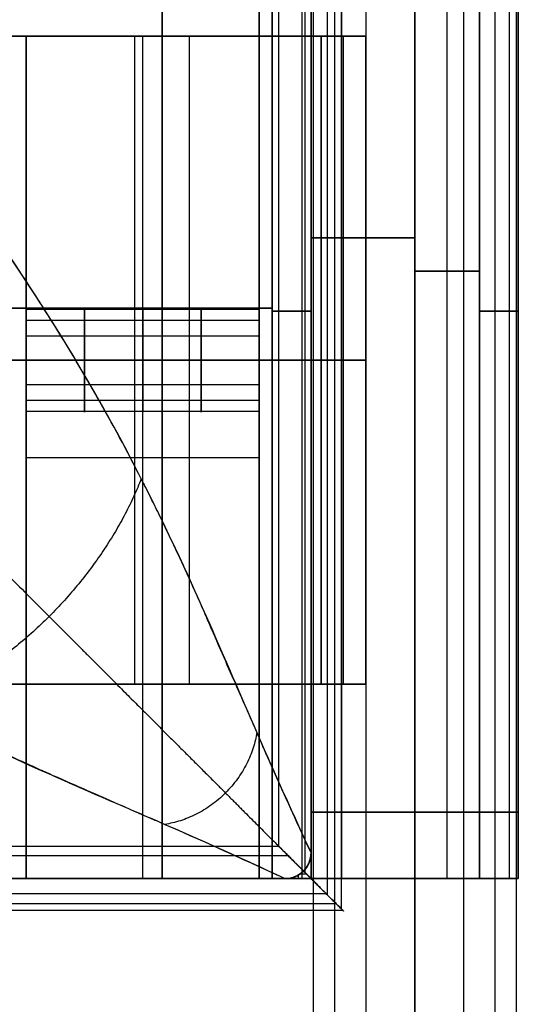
# Model space of a CAD drawing. Header units: millimetres. Extents: x -710 to 710, y 0 to 720.
# Tile 113 of 135: x 671 to 710, y 267 to 343. Entities that reach past the tile are written whole.
import ezdxf

# ---------------------------------------------------------------- set-up
doc = ezdxf.new("R2010")
doc.units = ezdxf.units.MM
doc.header["$MEASUREMENT"] = 0
for name, color, linetype in [('IGES LEVEL 10', 7, 'Continuous'), ('IGES LEVEL 2', 7, 'Continuous'), ('IGES LEVEL 27', 7, 'Continuous'), ('IGES LEVEL 29', 7, 'Continuous'), ('IGES LEVEL 3', 7, 'Continuous'), ('IGES LEVEL 36', 7, 'Continuous'), ('IGES LEVEL 38', 7, 'Continuous'), ('IGES LEVEL 40', 7, 'Continuous')]:
    doc.layers.add(name, color=color, linetype=linetype)

msp = doc.modelspace()

# ---------------------------------------------------------------- linework, layer by layer
at = {"layer": 'IGES LEVEL 10'}
for points in [[(666, 342, 296.038), (680.39, 342, 309.797), (694.78, 342, 323.555)], [(694.78, 342, -323.555), (680.39, 342, -309.797), (666, 342, -296.038)], [(671, 342, 293.901), (684.618, 342, 306.921), (698.235, 342, 319.941)], [(698.235, 342, -319.941), (684.618, 342, -306.921), (671, 342, -293.901)], [(694.78, 342, 323.555), (694.78, 317, 323.555), (694.78, 292, 323.555)], [(698.235, 342, 319.941), (696.507, 342, 321.748), (694.78, 342, 323.555)], [(694.78, 342, -323.555), (696.507, 342, -321.748), (698.235, 342, -319.941)], [(694.78, 292, -323.555), (694.78, 317, -323.555), (694.78, 342, -323.555)], [(698.235, 342, 319.941), (698.235, 317, 319.941), (698.235, 292, 319.941)], [(698.235, 342, -319.941), (698.235, 317, -319.941), (698.235, 292, -319.941)], [(694.78, 292, 323.555), (680.39, 292, 309.797), (666, 292, 296.038)], [(666, 292, -296.038), (680.39, 292, -309.797), (694.78, 292, -323.555)], [(698.235, 292, 319.941), (684.618, 292, 306.921), (671, 292, 293.901)], [(671, 292, -293.901), (684.618, 292, -306.921), (698.235, 292, -319.941)], [(694.78, 292, 323.555), (696.507, 292, 321.748), (698.235, 292, 319.941)], [(698.235, 292, -319.941), (696.507, 292, -321.748), (694.78, 292, -323.555)]]:
    msp.add_open_spline(points, degree=2, dxfattribs=at)
at = {"layer": 'IGES LEVEL 10', "color": 255}
for points in [[(694.78, 342, -323.555), (680.39, 342, -309.797), (666, 342, -296.038)], [(666, 342, 296.038), (680.39, 342, 309.797), (694.78, 342, 323.555)], [(666, 342, 296.038), (680.39, 342, 309.797), (694.78, 342, 323.555)], [(694.78, 342, -323.555), (680.39, 342, -309.797), (666, 342, -296.038)], [(698.235, 342, 319.941), (684.618, 342, 306.921), (671, 342, 293.901)], [(671, 342, -293.901), (684.618, 342, -306.921), (698.235, 342, -319.941)], [(671, 342, 293.901), (684.618, 342, 306.921), (698.235, 342, 319.941)], [(698.235, 342, -319.941), (684.618, 342, -306.921), (671, 342, -293.901)], [(680.39, 292, 309.797), (680.39, 317, 309.797), (680.39, 342, 309.797)], [(680.39, 292, -309.797), (680.39, 317, -309.797), (680.39, 342, -309.797)], [(682.118, 342, -311.448), (682.118, 342, -307.99), (682.118, 342, -304.531)], [(682.118, 342, 304.531), (682.118, 342, 307.99), (682.118, 342, 311.448)], [(684.618, 292, 306.921), (684.618, 317, 306.921), (684.618, 342, 306.921)], [(684.618, 292, -306.921), (684.618, 317, -306.921), (684.618, 342, -306.921)], [(694.78, 342, 323.555), (696.507, 342, 321.748), (698.235, 342, 319.941)], [(698.235, 342, -319.941), (696.507, 342, -321.748), (694.78, 342, -323.555)], [(694.78, 342, 323.555), (694.78, 317, 323.555), (694.78, 292, 323.555)], [(698.235, 342, 319.941), (696.507, 342, 321.748), (694.78, 342, 323.555)], [(694.78, 342, 323.555), (694.78, 317, 323.555), (694.78, 292, 323.555)], [(694.78, 292, -323.555), (694.78, 317, -323.555), (694.78, 342, -323.555)], [(694.78, 342, -323.555), (696.507, 342, -321.748), (698.235, 342, -319.941)], [(694.78, 292, -323.555), (694.78, 317, -323.555), (694.78, 342, -323.555)], [(696.507, 292, 321.748), (696.507, 317, 321.748), (696.507, 342, 321.748)], [(696.507, 292, -321.748), (696.507, 317, -321.748), (696.507, 342, -321.748)], [(698.235, 292, 319.941), (698.235, 317, 319.941), (698.235, 342, 319.941)], [(698.235, 342, 319.941), (698.235, 317, 319.941), (698.235, 292, 319.941)], [(698.235, 292, -319.941), (698.235, 317, -319.941), (698.235, 342, -319.941)], [(698.235, 342, -319.941), (698.235, 317, -319.941), (698.235, 292, -319.941)], [(694.78, 317, 323.555), (680.39, 317, 309.797), (666, 317, 296.038)], [(666, 317, -296.038), (680.39, 317, -309.797), (694.78, 317, -323.555)], [(698.235, 317, 319.941), (684.618, 317, 306.921), (671, 317, 293.901)], [(671, 317, -293.901), (684.618, 317, -306.921), (698.235, 317, -319.941)], [(694.78, 317, 323.555), (696.507, 317, 321.748), (698.235, 317, 319.941)], [(698.235, 317, -319.941), (696.507, 317, -321.748), (694.78, 317, -323.555)], [(666, 292, 296.038), (680.39, 292, 309.797), (694.78, 292, 323.555)], [(694.78, 292, -323.555), (680.39, 292, -309.797), (666, 292, -296.038)], [(694.78, 292, 323.555), (680.39, 292, 309.797), (666, 292, 296.038)], [(666, 292, -296.038), (680.39, 292, -309.797), (694.78, 292, -323.555)], [(698.235, 292, 319.941), (684.618, 292, 306.921), (671, 292, 293.901)], [(671, 292, -293.901), (684.618, 292, -306.921), (698.235, 292, -319.941)], [(698.235, 292, 319.941), (684.618, 292, 306.921), (671, 292, 293.901)], [(671, 292, -293.901), (684.618, 292, -306.921), (698.235, 292, -319.941)], [(682.118, 292, -311.448), (682.118, 292, -307.99), (682.118, 292, -304.531)], [(682.118, 292, 304.531), (682.118, 292, 307.99), (682.118, 292, 311.448)], [(694.78, 292, 323.555), (696.507, 292, 321.748), (698.235, 292, 319.941)], [(698.235, 292, -319.941), (696.507, 292, -321.748), (694.78, 292, -323.555)], [(694.78, 292, 323.555), (696.507, 292, 321.748), (698.235, 292, 319.941)], [(698.235, 292, -319.941), (696.507, 292, -321.748), (694.78, 292, -323.555)]]:
    msp.add_open_spline(points, degree=2, dxfattribs=at)
at = {"layer": 'IGES LEVEL 2', "color": 255, "extrusion": (0, 1, 0)}
for start, end in [(270, 90), (90, 270)]:
    msp.add_arc((-702, -327, 282.125), 8, start, end, dxfattribs=at)
at = {"layer": 'IGES LEVEL 2', "color": 255}
for points in [[(694.154, 370, -325.439), (694.154, 194.25, -325.439), (694.154, 18.5, -325.439)], [(695.816, 370, -332.075), (695.816, 194.25, -332.075), (695.816, 18.5, -332.075)], [(698.229, 370, -319.945), (698.229, 194.25, -319.945), (698.229, 18.5, -319.945)], [(702, 18.5, -319), (702, 194.25, -319), (702, 370, -319)], [(702, 370, -335), (702, 194.25, -335), (702, 18.5, -335)], [(702, 18.5, -335), (702, 194.25, -335), (702, 370, -335)], [(702, 370, -319), (702, 194.25, -319), (702, 18.5, -319)], [(705.771, 370, -319.945), (705.771, 194.25, -319.945), (705.771, 18.5, -319.945)], [(708.184, 370, -332.075), (708.184, 194.25, -332.075), (708.184, 18.5, -332.075)], [(709.846, 370, -325.439), (709.846, 194.25, -325.439), (709.846, 18.5, -325.439)]]:
    msp.add_open_spline(points, degree=2, dxfattribs=at)
at = {"layer": 'IGES LEVEL 2'}
for points in [[(702, 18.5, -335), (702, 194.25, -335), (702, 370, -335)], [(702, 370, -319), (702, 194.25, -319), (702, 18.5, -319)]]:
    msp.add_open_spline(points, degree=2, dxfattribs=at)
at = {"layer": 'IGES LEVEL 27'}
for points in [[(690, 360, -315), (690, 351, -315), (690, 342, -315)], [(690, 360, 315), (690, 351, 315), (690, 342, 315)], [(690, 342, 315), (0, 342, 315), (-690, 342, 315)], [(-690, 342, -315), (0, 342, -315), (690, 342, -315)], [(690, 342, -315), (690, 342), (690, 342, 315)]]:
    msp.add_open_spline(points, degree=2, dxfattribs=at)
at = {"layer": 'IGES LEVEL 27', "color": 255}
for points in [[(690, 342, -315), (690, 351, -315), (690, 360, -315)], [(690, 342, 315), (690, 351, 315), (690, 360, 315)], [(690, 360, -315), (690, 351, -315), (690, 342, -315)], [(690, 342), (690, 351), (690, 360)], [(690, 360, 315), (690, 351, 315), (690, 342, 315)], [(-690, 342, -315), (0, 342, -315), (690, 342, -315)], [(690, 342, 315), (0, 342, 315), (-690, 342, 315)], [(-690, 342, -315), (0, 342, -315), (690, 342, -315)], [(690, 342, 315), (0, 342, 315), (-690, 342, 315)], [(597.5, 342), (643.75, 342), (690, 342)], [(690, 342, -315), (690, 342), (690, 342, 315)], [(690, 342, -315), (690, 342), (690, 342, 315)]]:
    msp.add_open_spline(points, degree=2, dxfattribs=at)
at = {"layer": 'IGES LEVEL 29', "extrusion": (1, 0, 0)}
for centre, start, end in [((317, -250, 672), 270, 90), ((317, 250, 672), 270, 90), ((317, -250, 690), 270, 90), ((317, 250, 690), 270, 90), ((317, -250, 672), 90, 270), ((317, 250, 672), 90, 270), ((317, -250, 690), 90, 270), ((317, 250, 690), 90, 270)]:
    msp.add_arc(centre, 4, start, end, dxfattribs=at)
at = {"layer": 'IGES LEVEL 29', "color": 255, "extrusion": (1, 0, 0)}
for centre, start, end in [((317, 250, 672), 270, 90), ((317, -250, 672), 270, 90), ((317, 250, 672), 270, 90), ((317, -250, 672), 270, 90), ((317, 250, 676.5), 270, 90), ((317, -250, 676.5), 270, 90), ((317, 250, 681), 270, 90), ((317, -250, 681), 270, 90), ((317, 250, 685.5), 270, 90), ((317, -250, 685.5), 270, 90), ((317, 250, 690), 270, 90), ((317, -250, 690), 270, 90), ((317, 250, 672), 90, 270), ((317, -250, 672), 90, 270), ((317, -250, 672), 90, 270), ((317, 250, 672), 90, 270), ((317, -250, 676.5), 90, 270), ((317, 250, 676.5), 90, 270), ((317, -250, 681), 90, 270), ((317, 250, 681), 90, 270), ((317, -250, 685.5), 90, 270), ((317, 250, 685.5), 90, 270), ((317, -250, 690), 90, 270), ((317, 250, 690), 90, 270)]:
    msp.add_arc(centre, 4, start, end, dxfattribs=at)
at = {"layer": 'IGES LEVEL 29'}
for points in [[(690, 342, 285), (681, 342, 285), (672, 342, 285)], [(690, 342, -285), (681, 342, -285), (672, 342, -285)], [(672, 342, -285), (672, 309.5, -285), (672, 277, -285)], [(672, 342, 285), (672, 342), (672, 342, -285)], [(672, 277, 285), (672, 309.5, 285), (672, 342, 285)], [(690, 342, 285), (690, 342), (690, 342, -285)], [(690, 277, 285), (690, 309.5, 285), (690, 342, 285)], [(690, 277, -285), (690, 309.5, -285), (690, 342, -285)], [(690, 317, -246), (681, 317, -246), (672, 317, -246)], [(672, 317, -254), (681, 317, -254), (690, 317, -254)], [(690, 317, 254), (681, 317, 254), (672, 317, 254)], [(672, 317, 246), (681, 317, 246), (690, 317, 246)], [(690, 277, -285), (681, 277, -285), (672, 277, -285)], [(672, 277, 285), (681, 277, 285), (690, 277, 285)], [(672, 277, -285), (672, 277), (672, 277, 285)], [(690, 277, 285), (690, 277), (690, 277, -285)]]:
    msp.add_open_spline(points, degree=2, dxfattribs=at)
at = {"layer": 'IGES LEVEL 29', "color": 255}
for points in [[(672, 342, -285), (672, 342), (672, 342, 285)], [(672, 342, 285), (681, 342, 285), (690, 342, 285)], [(690, 342, -285), (681, 342, -285), (672, 342, -285)], [(672, 342), (681, 342), (690, 342)], [(690, 342, 285), (681, 342, 285), (672, 342, 285)], [(672, 342, 285), (672, 309.5, 285), (672, 277, 285)], [(690, 342, -285), (681, 342, -285), (672, 342, -285)], [(672, 342, -285), (672, 309.5, -285), (672, 277, -285)], [(672, 277, 285), (672, 309.5, 285), (672, 342, 285)], [(672, 342, 285), (672, 342), (672, 342, -285)], [(672, 342, -285), (672, 309.5, -285), (672, 277, -285)], [(672, 277), (672, 309.5), (672, 342)], [(681, 342, -285), (681, 342), (681, 342, 285)], [(681, 277, 285), (681, 309.5, 285), (681, 342, 285)], [(681, 277, -285), (681, 309.5, -285), (681, 342, -285)], [(690, 342, 285), (690, 342), (690, 342, -285)], [(690, 277, 285), (690, 309.5, 285), (690, 342, 285)], [(690, 277, 285), (690, 309.5, 285), (690, 342, 285)], [(690, 342, 285), (690, 342), (690, 342, -285)], [(690, 342, -285), (690, 309.5, -285), (690, 277, -285)], [(690, 277), (690, 309.5), (690, 342)], [(690, 277, -285), (690, 309.5, -285), (690, 342, -285)], [(672, 320.923, 250.78), (681, 320.923, 250.78), (690, 320.923, 250.78)], [(672, 320.923, -249.22), (681, 320.923, -249.22), (690, 320.923, -249.22)], [(672, 320.092, 247.462), (681, 320.092, 247.462), (690, 320.092, 247.462)], [(672, 320.092, -252.538), (681, 320.092, -252.538), (690, 320.092, -252.538)], [(672, 318.886, 253.528), (681, 318.886, 253.528), (690, 318.886, 253.528)], [(672, 318.886, -246.472), (681, 318.886, -246.472), (690, 318.886, -246.472)], [(672, 317, 254), (681, 317, 254), (690, 317, 254)], [(690, 317, 246), (681, 317, 246), (672, 317, 246)], [(672, 317, -246), (681, 317, -246), (690, 317, -246)], [(690, 317, -254), (681, 317, -254), (672, 317, -254)], [(672, 317, -254), (681, 317, -254), (690, 317, -254)], [(690, 317, -246), (681, 317, -246), (672, 317, -246)], [(672, 317, 246), (681, 317, 246), (690, 317, 246)], [(690, 317, 254), (681, 317, 254), (672, 317, 254)], [(672, 315.114, -246.472), (681, 315.114, -246.472), (690, 315.114, -246.472)], [(672, 315.114, 253.528), (681, 315.114, 253.528), (690, 315.114, 253.528)], [(672, 313.908, -252.538), (681, 313.908, -252.538), (690, 313.908, -252.538)], [(672, 313.908, 247.462), (681, 313.908, 247.462), (690, 313.908, 247.462)], [(672, 313.077, -249.22), (681, 313.077, -249.22), (690, 313.077, -249.22)], [(672, 313.077, 250.78), (681, 313.077, 250.78), (690, 313.077, 250.78)], [(672, 309.5, 285), (681, 309.5, 285), (690, 309.5, 285)], [(672, 309.5, -285), (681, 309.5, -285), (690, 309.5, -285)], [(672, 309.5, -285), (672, 309.5), (672, 309.5, 285)], [(690, 309.5, -285), (690, 309.5), (690, 309.5, 285)], [(672, 277, 285), (681, 277, 285), (690, 277, 285)], [(672, 277, -285), (681, 277, -285), (690, 277, -285)], [(672, 277, -285), (672, 277), (672, 277, 285)], [(672, 277, 285), (681, 277, 285), (690, 277, 285)], [(690, 277, -285), (681, 277, -285), (672, 277, -285)], [(672, 277), (681, 277), (690, 277)], [(672, 277, -285), (672, 277), (672, 277, 285)], [(681, 277, -285), (681, 277), (681, 277, 285)], [(690, 277, -285), (690, 277), (690, 277, 285)], [(690, 277, 285), (690, 277), (690, 277, -285)]]:
    msp.add_open_spline(points, degree=2, dxfattribs=at)
for points, knots in [([(690, 317, 246), (690, 317.716, 246), (690, 318.426, 246.195), (690, 319.421, 246.785), (690, 319.766, 247.077), (690, 320.657, 248.129), (690, 321, 249.06), (690, 321, 250.939), (690, 320.658, 251.869), (690, 319.767, 252.922), (690, 319.421, 253.215), (690, 318.425, 253.805), (690, 317.715, 254), (690, 317, 254)], [1, 1, 1, 1, 1.170278, 1.170278, 1.276405, 1.276405, 1.5, 1.5, 1.72345, 1.72345, 1.829767, 1.829767, 2, 2, 2, 2]), ([(690, 317, -254), (690, 317.718, -254), (690, 318.421, -253.808), (690, 319.43, -253.209), (690, 319.759, -252.931), (690, 320.665, -251.862), (690, 321, -250.946), (690, 321, -249.054), (690, 320.665, -248.139), (690, 319.76, -247.069), (690, 319.43, -246.791), (690, 318.421, -246.192), (690, 317.718, -246), (690, 317, -246)], [1, 1, 1, 1, 1.169447, 1.169447, 1.276746, 1.276746, 1.5, 1.5, 1.723106, 1.723106, 1.830607, 1.830607, 2, 2, 2, 2]), ([(690, 317, 254), (690, 316.284, 254), (690, 315.574, 253.805), (690, 314.579, 253.215), (690, 314.234, 252.923), (690, 313.343, 251.871), (690, 313, 250.94), (690, 313, 249.061), (690, 313.342, 248.131), (690, 314.233, 247.078), (690, 314.579, 246.785), (690, 315.575, 246.195), (690, 316.285, 246), (690, 317, 246)], [0, 0, 0, 0, 0.170278, 0.170278, 0.276405, 0.276405, 0.5, 0.5, 0.72345, 0.72345, 0.829767, 0.829767, 1, 1, 1, 1]), ([(690, 317, -246), (690, 316.282, -246), (690, 315.579, -246.192), (690, 314.57, -246.791), (690, 314.241, -247.069), (690, 313.335, -248.138), (690, 313, -249.054), (690, 313, -250.946), (690, 313.335, -251.861), (690, 314.24, -252.931), (690, 314.57, -253.209), (690, 315.579, -253.808), (690, 316.282, -254), (690, 317, -254)], [0, 0, 0, 0, 0.169447, 0.169447, 0.276746, 0.276746, 0.5, 0.5, 0.723106, 0.723106, 0.830606, 0.830606, 1, 1, 1, 1])]:
    msp.add_open_spline(points, degree=3, knots=knots, dxfattribs=at)
at = {"layer": 'IGES LEVEL 3', "color": 255, "extrusion": (0, 1, 0)}
for start, end in [(270, 90), (90, 270)]:
    msp.add_arc((-702, 327, 282.125), 8, start, end, dxfattribs=at)
at = {"layer": 'IGES LEVEL 3', "color": 255}
for points in [[(694.154, 370, 328.561), (694.154, 194.25, 328.561), (694.154, 18.5, 328.561)], [(695.816, 370, 321.925), (695.816, 194.25, 321.925), (695.816, 18.5, 321.925)], [(698.229, 370, 334.055), (698.229, 194.25, 334.055), (698.229, 18.5, 334.055)], [(702, 18.5, 335), (702, 194.25, 335), (702, 370, 335)], [(702, 370, 319), (702, 194.25, 319), (702, 18.5, 319)], [(702, 18.5, 319), (702, 194.25, 319), (702, 370, 319)], [(702, 370, 335), (702, 194.25, 335), (702, 18.5, 335)], [(705.771, 370, 334.055), (705.771, 194.25, 334.055), (705.771, 18.5, 334.055)], [(708.184, 370, 321.925), (708.184, 194.25, 321.925), (708.184, 18.5, 321.925)], [(709.846, 370, 328.561), (709.846, 194.25, 328.561), (709.846, 18.5, 328.561)]]:
    msp.add_open_spline(points, degree=2, dxfattribs=at)
at = {"layer": 'IGES LEVEL 3'}
for points in [[(702, 18.5, 319), (702, 194.25, 319), (702, 370, 319)], [(702, 370, 335), (702, 194.25, 335), (702, 18.5, 335)]]:
    msp.add_open_spline(points, degree=2, dxfattribs=at)
at = {"layer": 'IGES LEVEL 36'}
for points in [[(682.5, 687, -333), (682.5, 482, -333), (682.5, 277, -333)], [(682.5, 277, -315), (682.5, 482, -315), (682.5, 687, -315)], [(682.5, 277, -315), (0, 277, -315), (-682.5, 277, -315)], [(-682.5, 277, -333), (0, 277, -333), (682.5, 277, -333)], [(682.5, 277, -333), (682.5, 277, -324), (682.5, 277, -315)]]:
    msp.add_open_spline(points, degree=2, dxfattribs=at)
at = {"layer": 'IGES LEVEL 36', "color": 255}
for points in [[(682.5, 687, -315), (682.5, 482, -315), (682.5, 277, -315)], [(682.5, 277, -333), (682.5, 482, -333), (682.5, 687, -333)], [(682.5, 277, -315), (682.5, 482, -315), (682.5, 687, -315)], [(682.5, 687, -333), (682.5, 482, -333), (682.5, 277, -333)], [(682.5, 277, -324), (682.5, 482, -324), (682.5, 687, -324)], [(-682.5, 277, -333), (0, 277, -333), (682.5, 277, -333)], [(682.5, 277, -315), (0, 277, -315), (-682.5, 277, -315)], [(-682.5, 277, -324), (0, 277, -324), (682.5, 277, -324)], [(682.5, 277, -315), (0, 277, -315), (-682.5, 277, -315)], [(-682.5, 277, -333), (0, 277, -333), (682.5, 277, -333)], [(682.5, 277, -333), (682.5, 277, -324), (682.5, 277, -315)], [(682.5, 277, -333), (682.5, 277, -324), (682.5, 277, -315)]]:
    msp.add_open_spline(points, degree=2, dxfattribs=at)
at = {"layer": 'IGES LEVEL 38', "color": 253, "extrusion": (0, 1, 0)}
for centre, radius, start, end in [((-702, 327, 326.431), 8, 270, 0), ((-702, -327, 326.431), 8, 0, 90), ((-691, -332, 320.771), 3, 180, 270), ((-691, 332, 320.771), 3, 90, 180), ((-707, -316, 320.771), 3, 180, 270), ((-707, 316, 320.771), 3, 90, 180), ((-691, -332, 277), 3, 180, 270), ((-691, 332, 277), 3, 90, 180), ((-691, -332, 277), 3, 180, 270), ((-691, 332, 277), 3, 90, 180), ((-702, 327, 277), 8, 270, 0), ((-702, -327, 277), 8, 0, 90), ((-702, -327, 277), 8, 0, 90), ((-702, 327, 277), 8, 270, 0), ((-707, -316, 277), 3, 180, 270), ((-707, 316, 277), 3, 90, 180), ((-707, -316, 277), 3, 180, 270), ((-707, 316, 277), 3, 90, 180)]:
    msp.add_arc(centre, radius, start, end, dxfattribs=at)
at = {"layer": 'IGES LEVEL 38', "extrusion": (0, 1, 0)}
for centre, radius, start, end in [((-691, 332, 277), 3, 90, 180), ((-691, -332, 277), 3, 180, 270), ((-702, 327, 277), 8, 270, 0), ((-702, -327, 277), 8, 0, 90), ((-707, 316, 277), 3, 90, 180), ((-707, -316, 277), 3, 180, 270)]:
    msp.add_arc(centre, radius, start, end, dxfattribs=at)
at = {"layer": 'IGES LEVEL 38', "color": 253}
for points in [[(696.343, 375.272, -321.343), (696.343, 326.136, -321.343), (696.343, 277, -321.343)], [(695.816, 375.186, 321.925), (695.816, 326.093, 321.925), (695.816, 277, 321.925)], [(694, 277, -327), (694, 323.589, -327), (694, 370.178, -327)], [(694, 370.178, 327), (694, 323.589, 327), (694, 277, 327)], [(694, 277, 327), (694, 323.589, 327), (694, 370.178, 327)], [(694, 370.178, -327), (694, 323.589, -327), (694, 277, -327)], [(702, 370.178, 319), (702, 323.589, 319), (702, 277, 319)], [(702, 277, 319), (702, 323.589, 319), (702, 370.178, 319)], [(702, 370.178, -319), (702, 323.589, -319), (702, 277, -319)], [(702, 277, -319), (702, 323.589, -319), (702, 370.178, -319)], [(694, 277, -329.5), (694, 322.212, -329.5), (694, 367.423, -329.5)], [(694, 277, 329.5), (694, 322.212, 329.5), (694, 367.423, 329.5)], [(704.5, 277, 319), (704.5, 322.212, 319), (704.5, 367.423, 319)], [(704.5, 277, -319), (704.5, 322.212, -319), (704.5, 367.423, -319)], [(710, 277), (710, 321), (710, 365)], [(691, 277, -335), (691, 320.771, -335), (691, 364.542, -335)], [(691, 364.542, 335), (691, 320.771, 335), (691, 277, 335)], [(691, 277, 335), (691, 320.771, 335), (691, 364.542, 335)], [(691, 364.542, -335), (691, 320.771, -335), (691, 277, -335)], [(693.319, 277, -333.903), (693.319, 320.771, -333.903), (693.319, 364.542, -333.903)], [(693.319, 277, 333.903), (693.319, 320.771, 333.903), (693.319, 364.542, 333.903)], [(694, 364.542, -332), (694, 320.771, -332), (694, 277, -332)], [(694, 277, 332), (694, 320.771, 332), (694, 364.542, 332)], [(694, 364.542, -332), (694, 320.771, -332), (694, 277, -332)], [(694, 277, 332), (694, 320.771, 332), (694, 364.542, 332)], [(707, 277, -319), (707, 320.771, -319), (707, 364.542, -319)], [(707, 364.542, 319), (707, 320.771, 319), (707, 277, 319)], [(707, 364.542, 319), (707, 320.771, 319), (707, 277, 319)], [(707, 277, -319), (707, 320.771, -319), (707, 364.542, -319)], [(709.319, 277, -317.903), (709.319, 320.771, -317.903), (709.319, 364.542, -317.903)], [(709.319, 277, 317.903), (709.319, 320.771, 317.903), (709.319, 364.542, 317.903)], [(710, 364.542, -316), (710, 320.771, -316), (710, 277, -316)], [(710, 277, 316), (710, 320.771, 316), (710, 364.542, 316)], [(710, 277, -316), (710, 320.771, -316), (710, 364.542, -316)], [(710, 364.542, 316), (710, 320.771, 316), (710, 277, 316)], [(694, 323.868, -332), (694, 323.868, -329.5), (694, 323.868, -327)], [(694, 323.868, 327), (694, 323.868, 329.5), (694, 323.868, 332)], [(707, 323.868, 319), (704.5, 323.868, 319), (702, 323.868, 319)], [(702, 323.868, -319), (704.5, 323.868, -319), (707, 323.868, -319)], [(5.127, 321, 335), (348.063, 321, 335), (691, 321, 335)], [(691, 321, -335), (348.063, 321, -335), (5.127, 321, -335)], [(710, 321, 316), (710, 321), (710, 321, -316)], [(-710, 277), (0, 277), (710, 277)], [(5.127, 277, 335), (348.063, 277, 335), (691, 277, 335)], [(691, 277, -335), (348.063, 277, -335), (5.127, 277, -335)], [(5.127, 277, -335), (348.063, 277, -335), (691, 277, -335)], [(691, 277, 335), (348.063, 277, 335), (5.127, 277, 335)], [(694, 277, -332), (694, 277, -329.5), (694, 277, -327)], [(694, 277, 327), (694, 277, 329.5), (694, 277, 332)], [(694, 277, -332), (694, 277, -329.5), (694, 277, -327)], [(694, 277, 327), (694, 277, 329.5), (694, 277, 332)], [(707, 277, 319), (704.5, 277, 319), (702, 277, 319)], [(702, 277, -319), (704.5, 277, -319), (707, 277, -319)], [(702, 277, -319), (704.5, 277, -319), (707, 277, -319)], [(707, 277, 319), (704.5, 277, 319), (702, 277, 319)], [(710, 277, 316), (710, 277), (710, 277, -316)], [(710, 277, -316), (710, 277), (710, 277, 316)]]:
    msp.add_open_spline(points, degree=2, dxfattribs=at)
at = {"layer": 'IGES LEVEL 38'}
for points in [[(694, 277, 327), (694, 323.589, 327), (694, 370.178, 327)], [(694, 370.178, -327), (694, 323.589, -327), (694, 277, -327)], [(702, 277, 319), (702, 323.589, 319), (702, 370.178, 319)], [(702, 277, -319), (702, 323.589, -319), (702, 370.178, -319)], [(691, 277, 335), (691, 320.771, 335), (691, 364.542, 335)], [(691, 364.542, -335), (691, 320.771, -335), (691, 277, -335)], [(694, 364.542, -332), (694, 320.771, -332), (694, 277, -332)], [(694, 277, 332), (694, 320.771, 332), (694, 364.542, 332)], [(707, 364.542, 319), (707, 320.771, 319), (707, 277, 319)], [(707, 277, -319), (707, 320.771, -319), (707, 364.542, -319)], [(710, 364.542, 316), (710, 320.771, 316), (710, 277, 316)], [(710, 277, -316), (710, 320.771, -316), (710, 364.542, -316)], [(691, 277, 335), (348.063, 277, 335), (5.127, 277, 335)], [(5.127, 277, -335), (348.063, 277, -335), (691, 277, -335)], [(694, 277, 327), (694, 277, 329.5), (694, 277, 332)], [(694, 277, -332), (694, 277, -329.5), (694, 277, -327)], [(707, 277, 319), (704.5, 277, 319), (702, 277, 319)], [(702, 277, -319), (704.5, 277, -319), (707, 277, -319)], [(710, 277, -316), (710, 277), (710, 277, 316)]]:
    msp.add_open_spline(points, degree=2, dxfattribs=at)
at = {"layer": 'IGES LEVEL 40', "color": 253}
msp.add_arc((692, 279, -326.838), 2, 270, 360, dxfattribs=at)
at = {"layer": 'IGES LEVEL 40', "color": 253, "extrusion": (1, 0, 0)}
msp.add_arc((277, -338, 693), 2.5, 83.84783, 90, dxfattribs=at)
at = {"layer": 'IGES LEVEL 40', "color": 253}
for points, degree in [([(696.342, 274.658, -338.876), (696.342, 497, -338.876), (696.342, 719.342, -338.876)], 2), ([(695.278, 275.722, -335.852), (695.278, 497, -335.852), (695.278, 718.278, -335.852)], 2), ([(693.555, 277.445, -340.46), (693.555, 497, -340.46), (693.555, 716.555, -340.46)], 2), ([(694, 715, -335.5), (694, 497, -335.5), (694, 279, -335.5)], 2), ([(694, 715, -318), (694, 497, -318), (694, 279, -318)], 2), ([(694, 279, -335.5), (694, 497, -335.5), (694, 715, -335.5)], 2), ([(694, 715, -318), (694, 497, -318), (694, 279, -318)], 2), ([(694, 279, -326.75), (694, 497, -326.75), (694, 715, -326.75)], 2), ([(691.5, 279.5, -338), (691.5, 497, -338), (691.5, 714.5, -338)], 2), ([(691.5, 279.5, -338), (691.5, 497, -338), (691.5, 714.5, -338)], 2), ([(-691.5, 279.5, -338), (0, 279.5, -338), (691.5, 279.5, -338)], 2), ([(-691.5, 279.5, -338), (0, 279.5, -338), (691.5, 279.5, -338)], 2), ([(693.414, 277.586, -335.57), (693.783, 277.955, -335.481), (694, 278.471, -335.5), (694, 279, -335.5)], 3), ([(694, 279, -335.5), (694, 278.471, -335.5), (693.783, 277.955, -335.481), (693.414, 277.586, -335.57)], 3), ([(694, 279, -335.5), (694, 279, -326.75), (694, 279, -318)], 2), ([(694, 279, -318), (694, 279, -326.75), (694, 279, -335.5)], 2), ([(692.232, 278.768, -339.768), (0, 278.768, -339.768), (-692.232, 278.768, -339.768)], 2), ([(692, 277, -335.5), (692.529, 277, -335.5), (693.045, 277.217, -335.481), (693.414, 277.586, -335.57)], 3), ([(693.414, 277.586, -335.57), (693.045, 277.217, -335.481), (692.529, 277, -335.5), (692, 277, -335.5)], 3), ([(693.668, 277.332, -335.522), (693.386, 277.332, -335.522), (693.103, 277.332, -335.522)], 2), ([(693.414, 277.586, -318), (693.414, 277.586, -326.785), (693.414, 277.586, -335.57)], 2), ([(-694, 277, -340.5), (0, 277, -340.5), (694, 277, -340.5)], 2), ([(694, 277, -340.5), (0, 277, -340.5), (-694, 277, -340.5)], 2), ([(-692, 277, -335.5), (0, 277, -335.5), (692, 277, -335.5)], 2), ([(-692, 277, -326.75), (0, 277, -326.75), (692, 277, -326.75)], 2), ([(692, 277, -335.5), (0, 277, -335.5), (-692, 277, -335.5)], 2), ([(692, 277, -318), (348.5, 277, -318), (5, 277, -318)], 2), ([(692, 277, -318), (348.5, 277, -318), (5, 277, -318)], 2), ([(692, 277, -318), (692, 277, -326.75), (692, 277, -335.5)], 2), ([(692, 277, -335.5), (692, 277, -326.75), (692, 277, -318)], 2), ([(692, 277, -335.5), (693, 277, -335.5), (694, 277, -335.5)], 2), ([(694, 277, -335.5), (693, 277, -335.5), (692, 277, -335.5)], 2), ([(695.178, 275.822, -340.205), (0, 275.822, -340.205), (-695.178, 275.822, -340.205)], 2), ([(695.933, 275.067, -336.414), (0, 275.067, -336.414), (-695.933, 275.067, -336.414)], 2), ([(696.452, 274.548, -338.488), (0, 274.548, -338.488), (-696.452, 274.548, -338.488)], 2)]:
    msp.add_open_spline(points, degree=degree, dxfattribs=at)
at = {"layer": 'IGES LEVEL 40'}
for points, degree in [([(694, 279, -335.5), (694, 497, -335.5), (694, 715, -335.5)], 2), ([(694, 715, -318), (694, 497, -318), (694, 279, -318)], 2), ([(691.5, 279.5, -338), (691.5, 497, -338), (691.5, 714.5, -338)], 2), ([(-691.5, 279.5, -338), (0, 279.5, -338), (691.5, 279.5, -338)], 2), ([(694, 279, -335.5), (694, 278.471, -335.5), (693.783, 277.955, -335.481), (693.414, 277.586, -335.57)], 3), ([(694, 279, -318), (694, 279, -326.75), (694, 279, -335.5)], 2), ([(693.414, 277.586, -335.57), (693.045, 277.217, -335.481), (692.529, 277, -335.5), (692, 277, -335.5)], 3), ([(694, 277, -340.5), (0, 277, -340.5), (-694, 277, -340.5)], 2), ([(692, 277, -335.5), (0, 277, -335.5), (-692, 277, -335.5)], 2), ([(692, 277, -318), (348.5, 277, -318), (5, 277, -318)], 2), ([(692, 277, -335.5), (692, 277, -326.75), (692, 277, -318)], 2), ([(694, 277, -335.5), (693, 277, -335.5), (692, 277, -335.5)], 2)]:
    msp.add_open_spline(points, degree=degree, dxfattribs=at)
for points, knots in [([(504, 467, -223), (507.754, 458.193, -223), (513.711, 447.679, -223.489), (525.777, 429.547, -225.384), (530.317, 423.116, -226.21), (537.835, 412.977, -227.804), (540.459, 409.515, -228.394), (544.559, 404.217, -229.376), (545.953, 402.433, -229.72), (548.083, 399.733, -230.261), (549.158, 398.377, -230.538), (550.429, 396.785, -230.872), (551.068, 395.987, -231.042), (551.389, 395.587, -231.128), (551.527, 395.416, -231.164), (551.619, 395.301, -231.189), (551.675, 395.232, -231.204), (560.913, 383.737, -233.686), (570.612, 372.301, -236.725), (585.448, 355.825, -242.151), (590.442, 350.446, -244.104), (597.949, 342.625, -247.254), (600.454, 340.06, -248.34), (604.208, 336.284, -250.024), (606.085, 334.414, -250.88), (607.959, 332.573, -251.756), (609.207, 331.352, -252.345), (609.821, 330.754, -252.637), (620.589, 320.328, -257.802), (629.921, 312.188, -262.895), (642.966, 302.302, -270.49), (647.16, 299.39, -273.015), (653.272, 295.539, -276.746), (655.28, 294.342, -277.98), (658.255, 292.667, -279.813), (659.241, 292.129, -280.421), (660.711, 291.351, -281.327), (661.445, 290.97, -281.778), (662.175, 290.599, -282.228), (662.661, 290.354, -282.527), (662.915, 290.227, -282.683), (665, 289.195, -283.965), (666.809, 288.319, -285.122), (669.454, 287.071, -286.886), (670.76, 286.463, -287.774), (672.251, 285.784, -288.823), (672.989, 285.451, -289.35), (673.304, 285.311, -289.577), (673.513, 285.217, -289.728), (673.605, 285.176, -289.795), (675.598, 284.29, -291.243), (677.277, 283.554, -292.563), (679.518, 282.577, -294.47), (680.219, 282.272, -295.093), (681.204, 281.844, -296.009), (681.679, 281.637, -296.462), (682.205, 281.408, -296.982), (682.461, 281.297, -297.24), (682.569, 281.25, -297.35), (682.641, 281.218, -297.423), (682.665, 281.208, -297.448), (688.713, 278.568, -303.661), (691.999, 277, -310.461), (692, 277, -318)], [0, 0, 0, 0, 0.125, 0.125, 0.1875, 0.1875, 0.21875, 0.21875, 0.234375, 0.234375, 0.242188, 0.246094, 0.248047, 0.249023, 0.249512, 0.249512, 0.25, 0.25, 0.375, 0.375, 0.4375, 0.4375, 0.46875, 0.46875, 0.484375, 0.492188, 0.492188, 0.5, 0.5, 0.625, 0.625, 0.6875, 0.6875, 0.71875, 0.71875, 0.734375, 0.734375, 0.742187, 0.746094, 0.746094, 0.75, 0.75, 0.78125, 0.78125, 0.796875, 0.804687, 0.808594, 0.810547, 0.810547, 0.8125, 0.8125, 0.84375, 0.84375, 0.859375, 0.859375, 0.867187, 0.871094, 0.873047, 0.874023, 0.874023, 0.875, 0.875, 1, 1, 1, 1]), ([(694, 279, -318), (694, 279, -314.187), (693.598, 279.838, -310.584), (692.513, 282.209, -305.467), (692.07, 283.186, -303.809), (691.301, 284.909, -301.391), (691.026, 285.527, -300.596), (690.59, 286.516, -299.421), (690.365, 287.026, -298.838), (690.131, 287.559, -298.26), (689.973, 287.92, -297.877), (689.888, 288.115, -297.674), (689.209, 289.672, -296.074), (688.568, 291.125, -294.732), (687.576, 293.38, -292.83), (687.24, 294.145, -292.215), (686.731, 295.308, -291.319), (686.476, 295.894, -290.878), (686.219, 296.485, -290.447), (686.048, 296.881, -290.162), (685.968, 297.065, -290.03), (685.139, 298.983, -288.676), (684.354, 300.718, -287.486), (683.106, 303.363, -285.723), (682.465, 304.697, -284.846), (681.686, 306.269, -283.833), (681.289, 307.06, -283.328), (681.089, 307.456, -283.077), (681.003, 307.626, -282.969), (680.945, 307.74, -282.897), (680.921, 307.787, -282.868), (678.721, 312.113, -280.136), (676.324, 316.31, -277.55), (672.425, 322.478, -273.825), (671.075, 324.512, -272.608), (668.979, 327.53, -270.821), (668.269, 328.529, -270.232), (666.825, 330.517, -269.065), (666.101, 331.494, -268.495), (662.339, 336.458, -265.608), (658.845, 340.759, -263.165), (652.757, 347.761, -259.389), (650.586, 350.186, -258.112), (647.108, 353.964, -256.181), (645.912, 355.248, -255.535), (644.06, 357.208, -254.563), (643.12, 358.196, -254.077), (641.998, 359.366, -253.509), (641.512, 359.87, -253.266), (641.187, 360.207, -253.103), (641.033, 360.366, -253.027), (635.314, 366.272, -250.194), (629.666, 371.855, -247.731), (618.398, 382.604, -243.294), (612.777, 387.771, -241.32), (601.735, 397.624, -237.789), (596.315, 402.311, -236.233), (588.428, 408.961, -234.163), (585.839, 411.115, -233.517), (582.025, 414.251, -232.609), (580.766, 415.281, -232.316), (578.895, 416.802, -231.892), (577.964, 417.556, -231.684), (576.886, 418.426, -231.447), (576.349, 418.859, -231.33), (576.081, 419.074, -231.272), (575.947, 419.182, -231.243), (575.89, 419.228, -231.23), (575.851, 419.259, -231.222), (575.842, 419.266, -231.22), (568.409, 425.24, -229.615), (561.741, 430.355, -228.409), (552.924, 436.909, -226.995), (550.181, 438.908, -226.589), (546.358, 441.646, -226.061), (545.132, 442.515, -225.898), (543.366, 443.755, -225.672), (542.5, 444.359, -225.563), (541.522, 445.037, -225.444), (541.041, 445.369, -225.386), (540.802, 445.534, -225.357), (540.683, 445.616, -225.343), (540.632, 445.651, -225.337), (540.598, 445.674, -225.333), (540.592, 445.678, -225.332), (537.027, 448.128, -224.908), (533.788, 450.274, -224.574), (529.36, 453.121, -224.17), (527.956, 454.008, -224.051), (525.954, 455.252, -223.892), (525.304, 455.652, -223.843), (524.355, 456.23, -223.774), (523.887, 456.514, -223.74), (523.352, 456.837, -223.703), (523.088, 456.996, -223.685), (522.956, 457.074, -223.676), (522.9, 457.108, -223.672), (522.862, 457.13, -223.67), (522.857, 457.134, -223.669), (518.73, 459.601, -223.391), (515.147, 461.563, -223.227), (508.906, 464.784, -223.031), (506.249, 466.041, -223), (504, 467, -223)], [0, 0, 0, 0, 0.0625, 0.0625, 0.09375, 0.09375, 0.109375, 0.109375, 0.117187, 0.121094, 0.121094, 0.125, 0.125, 0.15625, 0.15625, 0.171875, 0.171875, 0.179687, 0.183594, 0.183594, 0.1875, 0.1875, 0.21875, 0.21875, 0.234375, 0.242187, 0.246094, 0.248047, 0.249023, 0.249023, 0.25, 0.25, 0.3125, 0.3125, 0.34375, 0.34375, 0.359375, 0.359375, 0.375, 0.375, 0.4375, 0.4375, 0.46875, 0.46875, 0.484375, 0.484375, 0.492187, 0.496094, 0.498047, 0.498047, 0.5, 0.5, 0.5625, 0.5625, 0.625, 0.625, 0.6875, 0.6875, 0.71875, 0.71875, 0.734375, 0.734375, 0.742188, 0.746094, 0.748047, 0.749023, 0.749512, 0.749756, 0.749756, 0.75, 0.75, 0.8125, 0.8125, 0.84375, 0.84375, 0.859375, 0.859375, 0.867188, 0.871094, 0.873047, 0.874023, 0.874512, 0.874756, 0.874756, 0.875, 0.875, 0.90625, 0.90625, 0.921875, 0.921875, 0.929688, 0.929688, 0.933594, 0.935547, 0.936523, 0.937012, 0.937256, 0.937256, 0.9375, 0.9375, 0.96875, 0.96875, 1, 1, 1, 1]), ([(692, 277, -318), (692.524, 277, -318), (693.044, 277.216, -318), (693.784, 277.956, -318), (694, 278.476, -318), (694, 279, -318)], [0, 0, 0, 0, 0.5, 0.5, 1, 1, 1, 1])]:
    msp.add_open_spline(points, degree=3, knots=knots, dxfattribs=at)
at = {"layer": 'IGES LEVEL 40', "color": 253}
for points, knots in [([(504, 467, -223), (506.931, 460.124, -223), (510.276, 454.148, -223.265), (517.418, 442.203, -224.07), (521.255, 436.324, -224.629), (533.398, 418.658, -226.729), (542.332, 406.857, -228.694), (570.469, 371.847, -236.252), (591.001, 348.977, -243.611), (620.182, 320.722, -257.606), (629.64, 312.375, -262.758), (647.386, 298.928, -273.076), (655.676, 293.913, -278.107), (670.618, 286.311, -287.544), (677.355, 283.526, -291.991), (688.07, 278.848, -303), (692, 277, -309.829), (692, 277, -318)], [0, 0, 0, 0, 0.0221749, 0.0221749, 0.0443498, 0.0443498, 0.0886996, 0.0886996, 0.1773991, 0.1773991, 0.2217489, 0.2217489, 0.2660987, 0.2660987, 0.3104485, 0.3104485, 0.3547983, 0.3547983, 0.3547983, 0.3547983]), ([(694, 279, -318), (694, 279, -309.829), (692.152, 282.93, -303), (687.474, 293.645, -291.991), (684.689, 300.382, -287.544), (677.087, 315.324, -278.107), (672.072, 323.614, -273.076), (658.625, 341.36, -262.758), (650.278, 350.818, -257.606), (622.023, 379.999, -243.611), (599.153, 400.531, -236.252), (564.143, 428.668, -228.694), (552.342, 437.602, -226.729), (534.676, 449.745, -224.629), (528.797, 453.582, -224.07), (516.852, 460.724, -223.265), (510.876, 464.069, -223), (504, 467, -223)], [-0.3547983, -0.3547983, -0.3547983, -0.3547983, -0.3104485, -0.3104485, -0.2660987, -0.2660987, -0.2217489, -0.2217489, -0.1773991, -0.1773991, -0.0886996, -0.0886996, -0.0443498, -0.0443498, -0.0221749, -0.0221749, 0, 0, 0, 0]), ([(504, 467, -223), (507.754, 458.193, -223), (513.711, 447.679, -223.489), (525.777, 429.547, -225.384), (530.317, 423.116, -226.21), (537.835, 412.977, -227.804), (540.459, 409.515, -228.394), (544.559, 404.217, -229.376), (545.953, 402.433, -229.72), (548.083, 399.733, -230.261), (549.158, 398.377, -230.538), (550.429, 396.785, -230.872), (551.068, 395.987, -231.042), (551.389, 395.587, -231.128), (551.527, 395.416, -231.164), (551.619, 395.301, -231.189), (551.675, 395.232, -231.204), (560.913, 383.737, -233.686), (570.612, 372.301, -236.725), (585.448, 355.825, -242.151), (590.442, 350.446, -244.104), (597.949, 342.625, -247.254), (600.454, 340.06, -248.34), (604.208, 336.284, -250.024), (606.085, 334.414, -250.88), (607.959, 332.573, -251.756), (609.207, 331.352, -252.345), (609.821, 330.754, -252.637), (620.589, 320.328, -257.802), (629.921, 312.188, -262.895), (642.966, 302.302, -270.49), (647.16, 299.39, -273.015), (653.272, 295.539, -276.746), (655.28, 294.342, -277.98), (658.255, 292.667, -279.813), (659.241, 292.129, -280.421), (660.711, 291.351, -281.327), (661.445, 290.97, -281.778), (662.175, 290.599, -282.228), (662.661, 290.354, -282.527), (662.915, 290.227, -282.683), (665, 289.195, -283.965), (666.809, 288.319, -285.122), (669.454, 287.071, -286.886), (670.76, 286.463, -287.774), (672.251, 285.784, -288.823), (672.989, 285.451, -289.35), (673.304, 285.311, -289.577), (673.513, 285.217, -289.728), (673.605, 285.176, -289.795), (675.598, 284.29, -291.243), (677.277, 283.554, -292.563), (679.518, 282.577, -294.47), (680.219, 282.272, -295.093), (681.204, 281.844, -296.009), (681.679, 281.637, -296.462), (682.205, 281.408, -296.982), (682.461, 281.297, -297.24), (682.569, 281.25, -297.35), (682.641, 281.218, -297.423), (682.665, 281.208, -297.448), (688.713, 278.568, -303.661), (691.999, 277, -310.461), (692, 277, -318)], [1.9493912, 1.9493912, 1.9493912, 1.9493912, 2.0743912, 2.0743912, 2.1368912, 2.1368912, 2.1681412, 2.1681412, 2.1837662, 2.1837662, 2.1915787, 2.195485, 2.1974381, 2.1984146, 2.1989029, 2.1989029, 2.1993912, 2.1993912, 2.3243912, 2.3243912, 2.3868912, 2.3868912, 2.4181412, 2.4181412, 2.4337662, 2.4415787, 2.4415787, 2.4493912, 2.4493912, 2.5743912, 2.5743912, 2.6368912, 2.6368912, 2.6681412, 2.6681412, 2.6837662, 2.6837662, 2.6915787, 2.695485, 2.695485, 2.6993912, 2.6993912, 2.7306412, 2.7306412, 2.7462662, 2.7540787, 2.757985, 2.7599381, 2.7599381, 2.7618912, 2.7618912, 2.7931412, 2.7931412, 2.8087662, 2.8087662, 2.8165787, 2.820485, 2.8224381, 2.8234146, 2.8234146, 2.8243912, 2.8243912, 2.9493912, 2.9493912, 2.9493912, 2.9493912]), ([(694, 279, -318), (694, 279, -314.187), (693.598, 279.838, -310.584), (692.513, 282.209, -305.467), (692.07, 283.186, -303.809), (691.301, 284.909, -301.391), (691.026, 285.527, -300.596), (690.59, 286.516, -299.421), (690.365, 287.026, -298.838), (690.131, 287.559, -298.26), (689.973, 287.92, -297.877), (689.888, 288.115, -297.674), (689.209, 289.672, -296.074), (688.568, 291.125, -294.732), (687.576, 293.38, -292.83), (687.24, 294.145, -292.215), (686.731, 295.308, -291.319), (686.476, 295.894, -290.878), (686.219, 296.485, -290.447), (686.048, 296.881, -290.162), (685.968, 297.065, -290.03), (685.139, 298.983, -288.676), (684.354, 300.718, -287.486), (683.106, 303.363, -285.723), (682.465, 304.697, -284.846), (681.686, 306.269, -283.833), (681.289, 307.06, -283.328), (681.089, 307.456, -283.077), (681.003, 307.626, -282.969), (680.945, 307.74, -282.897), (680.921, 307.787, -282.868), (678.721, 312.113, -280.136), (676.324, 316.31, -277.55), (672.425, 322.478, -273.825), (671.075, 324.512, -272.608), (668.979, 327.53, -270.821), (668.269, 328.529, -270.232), (666.825, 330.517, -269.065), (666.101, 331.494, -268.495), (662.339, 336.458, -265.608), (658.845, 340.759, -263.165), (652.757, 347.761, -259.389), (650.586, 350.186, -258.112), (647.108, 353.964, -256.181), (645.912, 355.248, -255.535), (644.06, 357.208, -254.563), (643.12, 358.196, -254.077), (641.998, 359.366, -253.509), (641.512, 359.87, -253.266), (641.187, 360.207, -253.103), (641.033, 360.366, -253.027), (635.314, 366.272, -250.194), (629.666, 371.855, -247.731), (618.398, 382.604, -243.294), (612.777, 387.771, -241.32), (601.735, 397.624, -237.789), (596.315, 402.311, -236.233), (588.428, 408.961, -234.163), (585.839, 411.115, -233.517), (582.025, 414.251, -232.609), (580.766, 415.281, -232.316), (578.895, 416.802, -231.892), (577.964, 417.556, -231.684), (576.886, 418.426, -231.447), (576.349, 418.859, -231.33), (576.081, 419.074, -231.272), (575.947, 419.182, -231.243), (575.89, 419.228, -231.23), (575.851, 419.259, -231.222), (575.842, 419.266, -231.22), (568.409, 425.24, -229.615), (561.741, 430.355, -228.409), (552.924, 436.909, -226.995), (550.181, 438.908, -226.589), (546.358, 441.646, -226.061), (545.132, 442.515, -225.898), (543.366, 443.755, -225.672), (542.5, 444.359, -225.563), (541.522, 445.037, -225.444), (541.041, 445.369, -225.386), (540.802, 445.534, -225.357), (540.683, 445.616, -225.343), (540.632, 445.651, -225.337), (540.598, 445.674, -225.333), (540.592, 445.678, -225.332), (537.027, 448.128, -224.908), (533.788, 450.274, -224.574), (529.36, 453.121, -224.17), (527.956, 454.008, -224.051), (525.954, 455.252, -223.892), (525.304, 455.652, -223.843), (524.355, 456.23, -223.774), (523.887, 456.514, -223.74), (523.352, 456.837, -223.703), (523.088, 456.996, -223.685), (522.956, 457.074, -223.676), (522.9, 457.108, -223.672), (522.862, 457.13, -223.67), (522.857, 457.134, -223.669), (518.73, 459.601, -223.391), (515.147, 461.563, -223.227), (508.906, 464.784, -223.031), (506.249, 466.041, -223), (504, 467, -223)], [2, 2, 2, 2, 2.0625, 2.0625, 2.09375, 2.09375, 2.109375, 2.109375, 2.117187, 2.121094, 2.121094, 2.125, 2.125, 2.15625, 2.15625, 2.171875, 2.171875, 2.179687, 2.183594, 2.183594, 2.1875, 2.1875, 2.21875, 2.21875, 2.234375, 2.242187, 2.246094, 2.248047, 2.249023, 2.249023, 2.25, 2.25, 2.3125, 2.3125, 2.34375, 2.34375, 2.359375, 2.359375, 2.375, 2.375, 2.4375, 2.4375, 2.46875, 2.46875, 2.484375, 2.484375, 2.492187, 2.496094, 2.498047, 2.498047, 2.5, 2.5, 2.5625, 2.5625, 2.625, 2.625, 2.6875, 2.6875, 2.71875, 2.71875, 2.734375, 2.734375, 2.742188, 2.746094, 2.748047, 2.749023, 2.749512, 2.749756, 2.749756, 2.75, 2.75, 2.8125, 2.8125, 2.84375, 2.84375, 2.859375, 2.859375, 2.867188, 2.871094, 2.873047, 2.874023, 2.874512, 2.874756, 2.874756, 2.875, 2.875, 2.90625, 2.90625, 2.921875, 2.921875, 2.929688, 2.929688, 2.933594, 2.935547, 2.936523, 2.937012, 2.937256, 2.937256, 2.9375, 2.9375, 2.96875, 2.96875, 3, 3, 3, 3]), ([(694, 279, -318), (694, 278.476, -318), (693.784, 277.956, -318), (693.044, 277.216, -318), (692.524, 277, -318), (692, 277, -318)], [0, 0, 0, 0, 0.5, 0.5, 1, 1, 1, 1])]:
    msp.add_open_spline(points, degree=3, knots=knots, dxfattribs=at)
msp.add_rational_spline([(504, 467, -223), (508.909, 462.091, -223), (513.567, 457.433, -223.196), (523.118, 447.882, -223.837), (527.984, 443.016, -224.294), (542.927, 428.073, -226.051), (553.337, 417.663, -227.741), (585.128, 385.872, -234.39), (607.177, 363.823, -241.046), (636.283, 334.717, -254.066), (645.452, 325.548, -259.008), (661.472, 309.528, -269.388), (668.265, 302.735, -274.779), (679.43, 291.57, -285.353), (683.911, 287.089, -290.561), (690.969, 280.031, -302.695), (693.414, 277.586, -309.756), (693.414, 277.586, -318)], [1, 0.999981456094, 0.999745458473, 0.999123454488, 0.998725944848, 0.997313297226, 0.996087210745, 0.991033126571, 0.986271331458, 0.968967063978, 0.961228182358, 0.941382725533, 0.929496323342, 0.905231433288, 0.892530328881, 0.86672330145, 0.853412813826, 0.853553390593], degree=3, knots=[0, 0, 0, 0, 0.0221749, 0.0221749, 0.0443498, 0.0443498, 0.0886996, 0.0886996, 0.1773991, 0.1773991, 0.2217489, 0.2217489, 0.2660987, 0.2660987, 0.3104485, 0.3104485, 0.3547983, 0.3547983, 0.3547983, 0.3547983], dxfattribs=at)
for points, weights, degree in [([(680.888, 307.853, -282.826), (675.877, 295.123, -276.606), (663.147, 290.112, -282.826)], [1, 0.83472775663, 1], 2), ([(689.813, 288.288, -297.496), (688.871, 282.129, -295.279), (682.712, 281.187, -297.496)], [1, 0.759253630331, 1], 2), ([(694, 277, -340.5), (692.536, 278.464, -340.5), (691.5, 279.5, -339.464), (691.5, 279.5, -338)], [1, 0.804737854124, 0.804737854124, 1], 3), ([(691.5, 279.5, -338), (691.5, 279.5, -339.464), (692.536, 278.464, -340.5), (694, 277, -340.5)], [1, 0.804737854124, 0.804737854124, 1], 3), ([(692, 277, -318), (694, 277, -318), (694, 279, -318)], [1, 0.707106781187, 1], 2), ([(693.414, 277.586, -335.57), (693.606, 277.394, -335.523), (693.802, 277.198, -335.5), (694, 277, -335.5)], [1, 0.99534387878, 0.99534387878, 1], 3), ([(694, 277, -335.5), (693.802, 277.198, -335.5), (693.606, 277.394, -335.523), (693.414, 277.586, -335.57)], [1, 0.99534387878, 0.99534387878, 1], 3), ([(694, 277, -335.5), (699, 272, -335.5), (699, 272, -340.5), (694, 277, -340.5)], [1, 0.333333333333, 0.333333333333, 1], 3), ([(694, 277, -340.5), (699, 272, -340.5), (699, 272, -335.5), (694, 277, -335.5)], [1, 0.333333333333, 0.333333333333, 1], 3)]:
    msp.add_rational_spline(points, weights, degree=degree, dxfattribs=at)
at = {"layer": 'IGES LEVEL 40'}
for points, weights in [([(691.5, 279.5, -338), (691.5, 279.5, -339.464), (692.536, 278.464, -340.5), (694, 277, -340.5)], [1, 0.804737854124, 0.804737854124, 1]), ([(694, 277, -335.5), (693.802, 277.198, -335.5), (693.606, 277.394, -335.523), (693.414, 277.586, -335.57)], [1, 0.99534387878, 0.99534387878, 1]), ([(694, 277, -340.5), (699, 272, -340.5), (699, 272, -335.5), (694, 277, -335.5)], [1, 0.333333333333, 0.333333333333, 1])]:
    msp.add_rational_spline(points, weights, degree=3, dxfattribs=at)

doc.saveas('drawing.dxf')
